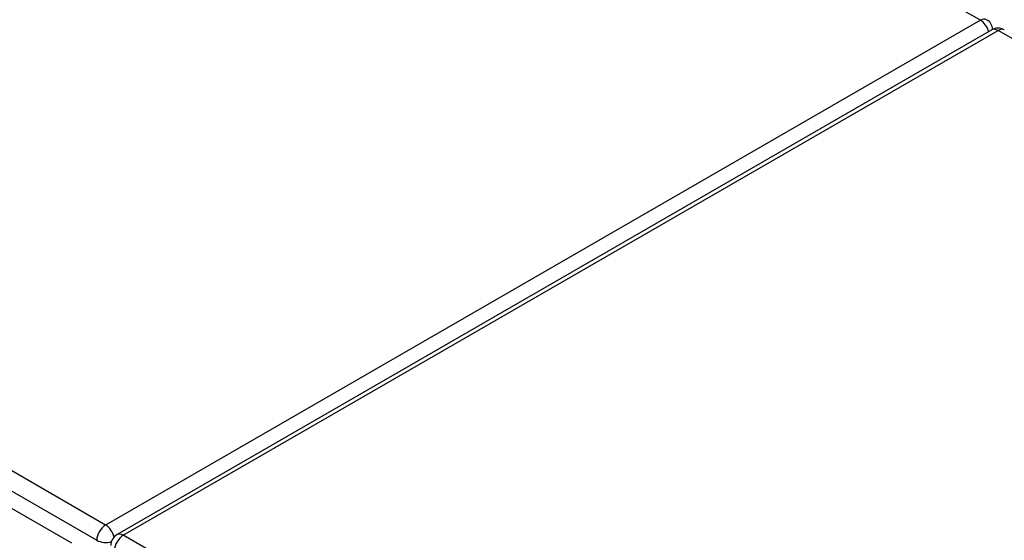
# Model space of a CAD drawing. Header units: inches. Extents: x 27 to 746, y 82 to 339.
# Tile 172 of 193: x 687.16 to 694.96, y 304.64 to 308.77. Entities that reach past the tile are written whole.
import ezdxf

# ---------------------------------------------------------------- set-up
doc = ezdxf.new("R2010")
doc.units = ezdxf.units.IN
doc.header["$MEASUREMENT"] = 0
doc.layers.add('Visible Edges(ANSI)', color=7, linetype='Continuous', lineweight=25)
doc.layers.add('Visible Tangent Edges(ANSI)', color=7, linetype='Continuous', lineweight=25)

msp = doc.modelspace()

# ---------------------------------------------------------------- linework, layer by layer
at = {"layer": 'Visible Edges(ANSI)'}
for p, q in [((636.939, 333.855), (687.5714, 304.6224)), ((694.8638, 308.6897), (687.9327, 304.688))]:
    msp.add_line(p, q, dxfattribs=at)
for centre, start, end in [((694.7733, 308.6848), 5.26439, 60), ((694.9133, 308.6039), 60, 120), ((687.9822, 304.6023), 120, 180)]:
    msp.add_arc(centre, 0.099, start, end, dxfattribs=at)
at = {"layer": 'Visible Tangent Edges(ANSI)'}
for p, q in [((694.7733, 308.7656), (644.9039, 337.5577)), ((687.8422, 304.7639), (637.0706, 334.077)), ((637.0006, 333.9557), (687.7722, 304.6427)), ((694.7733, 308.7656), (687.8422, 304.7639)), ((687.9822, 304.6831), (694.9133, 308.6848)), ((744.7413, 279.9165), (694.9133, 308.6848)), ((738.7539, 275.3701), (687.9822, 304.6831))]:
    msp.add_line(p, q, dxfattribs=at)
for centre, major_axis, start_param, end_param in [((694.7733, 308.6848), (0.0495, 0.0857), 0, 0.785398), ((694.7733, 308.6848), (0.0495, -0.0857), 1.143718, 2.356194), ((694.9133, 308.6039), (-0.0495, 0.0857), 5.497787, 6.283185), ((694.9133, 308.6039), (0.0495, 0.0857), 0, 0.785398), ((687.8422, 304.6831), (0.0495, 0.0857), 0.785398, 2.356194), ((687.8422, 304.6831), (-0.0495, 0.0857), 4.23253, 5.497787), ((687.9822, 304.6023), (-0.0495, -0.0857), 3.926991, 5.497787), ((687.9822, 304.6023), (-0.0495, 0.0857), 5.497787, 6.283185), ((687.8422, 304.6831), (-0.099, 0), 0.785398, 2.050655)]:
    msp.add_ellipse(centre, major_axis=major_axis, ratio=0.57735, start_param=start_param, end_param=end_param, dxfattribs=at)

doc.saveas('drawing.dxf')
